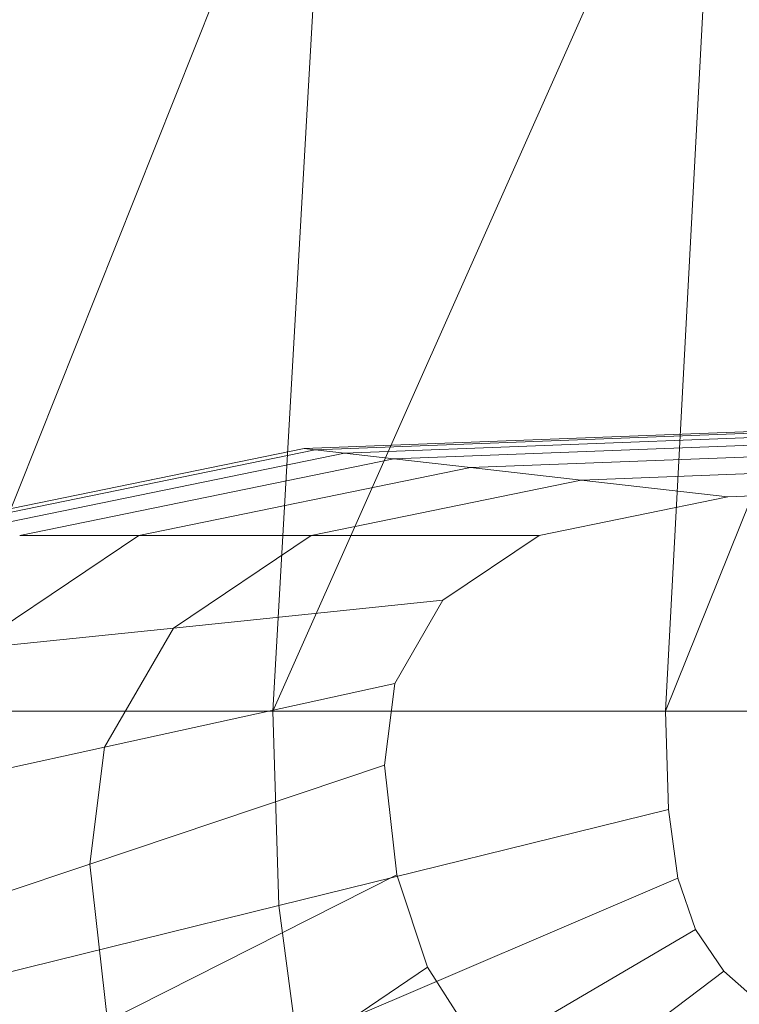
# Model space of a CAD drawing. Header units: metres. Extents: x 391.1 to 427.5, y 12.7 to 28.4.
# Tile 226 of 240: x 413.1719 to 413.2455, y 23.9879 to 24.0887. Entities that reach past the tile are written whole.
import ezdxf

# ---------------------------------------------------------------- set-up
doc = ezdxf.new("R2010")
doc.units = ezdxf.units.M
doc.layers.add('02_MOBILIARIO', color=7, linetype='Continuous', lineweight=18)
doc.layers.add('A-DETL-____-MBND', color=7, linetype='Continuous', lineweight=18)

# ---------------------------------------------------------------- blocks, each defined once
blk = doc.blocks.new('Family - Rentamans PS-1-153427-01_ENLLUMENAT_PS1')
at = {"layer": 'A-DETL-____-MBND', "color": 253, "true_color": 0xaaaaaa}
for p, q in [((0.10722, 0.265), (0.06628, 0.16227)), ((0.14702, 0.265), (0.10137, 0.16227)), ((0.10137, 0.16227), (0.10722, 0.265)), ((0.18276, 0.265), (0.14157, 0.16227)), ((0.14157, 0.16227), (0.14702, 0.265)), ((0.10456, 0.18916), (0.18276, 0.19213)), ((0.10571, 0.18902), (0.18276, 0.19196)), ((0.10869, 0.18869), (0.1695, 0.191)), ((0.11374, 0.18811), (0.18276, 0.19074)), ((0.06117, 0.18027), (0.10456, 0.18916)), ((0.06296, 0.18027), (0.1057, 0.18902)), ((0.0676, 0.18027), (0.10869, 0.18869)), ((0.10571, 0.18902), (0.10456, 0.18916)), ((0.10869, 0.18869), (0.1057, 0.18902)), ((0.11374, 0.18811), (0.10869, 0.18869)), ((0.12158, 0.18722), (0.18276, 0.18955)), ((0.07545, 0.18027), (0.11374, 0.18811)), ((0.12158, 0.18722), (0.11374, 0.18811)), ((0.13292, 0.18593), (0.18276, 0.18783)), ((0.08764, 0.18027), (0.12158, 0.18722)), ((0.13292, 0.18593), (0.12158, 0.18722)), ((0.10527, 0.18027), (0.13292, 0.18593)), ((0.14793, 0.18422), (0.13292, 0.18593)), ((0.14793, 0.18422), (0.18276, 0.18555)), ((0.12861, 0.18027), (0.14793, 0.18422)), ((0.07036, 0.16862), (0.08764, 0.18027)), ((0.08764, 0.18027), (0.07545, 0.18027)), ((0.10527, 0.18027), (0.08764, 0.18027)), ((0.09119, 0.17077), (0.10527, 0.18027)), ((0.12861, 0.18027), (0.10527, 0.18027)), ((0.11877, 0.17363), (0.12861, 0.18027)), ((0.11877, 0.17363), (0.09119, 0.17077)), ((0.11385, 0.16511), (0.11877, 0.17363)), ((0.09119, 0.17077), (0.07036, 0.16862)), ((0.08414, 0.15858), (0.09119, 0.17077)), ((0.11385, 0.16511), (0.08414, 0.15858)), ((0.11279, 0.15674), (0.11385, 0.16511)), ((0.10137, 0.16227), (0.06628, 0.16227)), ((0.14157, 0.16227), (0.10137, 0.16227)), ((0.10196, 0.14236), (0.10137, 0.16227)), ((0.18276, 0.16227), (0.14157, 0.16227)), ((0.14157, 0.16227), (0.14187, 0.15219)), ((0.08414, 0.15858), (0.0617, 0.15365)), ((0.08263, 0.1466), (0.08414, 0.15858)), ((0.11279, 0.15674), (0.08263, 0.1466)), ((0.11406, 0.1455), (0.11279, 0.15674)), ((0.14187, 0.15219), (0.10196, 0.14236)), ((0.14281, 0.14517), (0.14187, 0.15219)), ((0.08263, 0.1466), (0.05985, 0.13894)), ((0.08444, 0.13051), (0.08263, 0.1466)), ((0.11406, 0.1455), (0.08444, 0.13051)), ((0.11719, 0.13603), (0.11406, 0.1455)), ((0.14281, 0.14517), (0.10383, 0.12847)), ((0.14464, 0.13991), (0.14281, 0.14517)), ((0.10196, 0.14236), (0.06713, 0.13377)), ((0.10383, 0.12847), (0.10196, 0.14236)), ((0.10743, 0.11808), (0.14464, 0.13991)), ((0.14751, 0.13563), (0.14464, 0.13991)), ((0.11719, 0.13603), (0.08893, 0.11696)), ((0.1131, 0.10963), (0.14751, 0.13563)), ((0.12213, 0.12833), (0.11719, 0.13603)), ((0.15143, 0.13218), (0.14751, 0.13563))]:
    blk.add_line(p, q, dxfattribs=at)
blk = doc.blocks.new('LONDR55-XX_ZZ-ARQ-CAA-M3D-Londres55_ifc-1-01_ENLLUMENAT_PS1')
at = {"layer": '02_MOBILIARIO', "color": 253, "lineweight": 18, "true_color": 0xaaaaaa}
blk.add_blockref('Family - Rentamans PS-1-153427-01_ENLLUMENAT_PS1', (413.09642, 23.85566), dxfattribs=at)

msp = doc.modelspace()

# ---------------------------------------------------------------- block references
at = {"lineweight": 5}
msp.add_blockref('LONDR55-XX_ZZ-ARQ-CAA-M3D-Londres55_ifc-1-01_ENLLUMENAT_PS1', (0, 0), dxfattribs=at)

doc.saveas('drawing.dxf')
